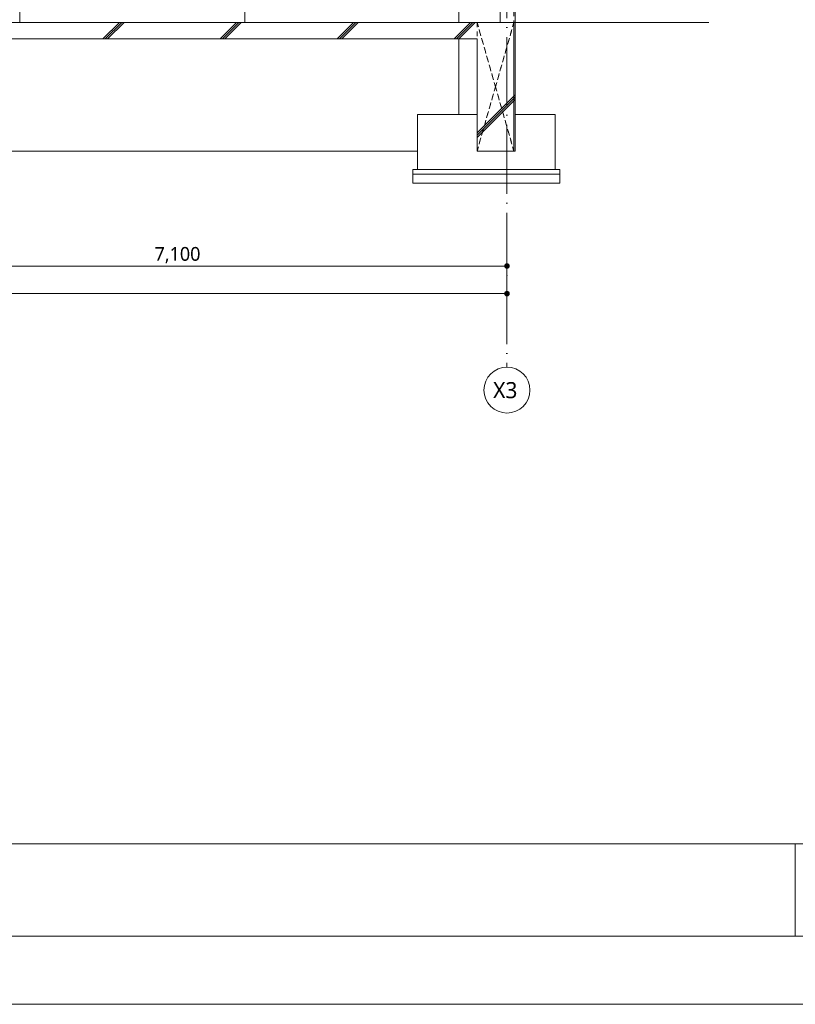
# Model space of a CAD drawing. Header units: millimetres. Extents: x 0 to 841, y 0 to 1188.
# Tile 2 of 98: x 252 to 421, y 0 to 214. Entities that reach past the tile are written whole.
import ezdxf
from ezdxf.xclip import XClip

# ---------------------------------------------------------------- set-up
doc = ezdxf.new("R2010")
doc.units = ezdxf.units.MM
doc.header["$MEASUREMENT"] = 0
doc.header["$XCLIPFRAME"] = 0
for name, pattern in [('Wipeout_Contour', [1000, 0, -1000]), ('通り芯', [19, 15, -2, 0, -2]), ('ＪＷ点線１', [2, 1, -1])]:
    doc.linetypes.add(name, pattern=pattern)
for name, color, linetype in [('スラブ', 7, 'Continuous'), ('基礎梁', 7, 'Continuous'), ('壁-躯体', 7, 'Continuous'), ('寸法', 7, 'Continuous')]:
    doc.layers.add(name, color=color, linetype=linetype)
for name, color, linetype, lineweight, true_color in [('スラブ_ペン_番号__169', 253, 'Continuous', 5, 0xaaaaaa), ('基礎_ペン_番号__88', 251, 'Continuous', 5, 0x6a6a6a), ('基礎下.★_ペン_番号__88', 251, 'Continuous', 5, 0x6a6a6a), ('基礎梁_ペン_番号__169', 253, 'Continuous', 5, 0xaaaaaa), ('基礎梁_ペン_番号__90', 251, 'Continuous', 5, 0x6a6a6a), ('壁-躯体_ペン_番号__169', 253, 'Continuous', 5, 0xaaaaaa), ('壁-躯体_ペン_番号__87', 251, 'Continuous', 5, 0x6a6a6a), ('寸法_ペン_番号__85', 251, 'Continuous', 5, 0x6a6a6a), ('柱_ペン_番号__88', 251, 'Continuous', 5, 0x6a6a6a)]:
    doc.layers.add(name, color=color, linetype=linetype, lineweight=lineweight, true_color=true_color)
for name, color, linetype, lineweight in [('スラブ_ペン_番号__29', 7, 'Continuous', 15), ('基礎梁_ペン_番号__141', 7, 'Continuous', 15), ('基礎梁_ペン_番号__30', 7, 'Continuous', 15), ('基礎梁_ペン_番号__41', 7, 'Continuous', 13), ('壁-躯体_ペン_番号__141', 7, 'Continuous', 15), ('壁-躯体_ペン_番号__27', 7, 'Continuous', 15), ('壁-躯体_ペン_番号__41', 7, 'Continuous', 13), ('室名.★_ペン_番号__46', 7, 'Continuous', 13), ('寸法_ペン_番号__45', 7, 'Continuous', 13), ('寸法_ペン_番号__46', 7, 'Continuous', 13), ('梁_ペン_番号__41', 7, 'Continuous', 13), ('線_ペン_番号__25', 7, 'Continuous', 15), ('解答用紙_1_01_2図中枠・表題欄_ペン_番号__7', 7, 'Continuous', 18), ('解答用紙_1_0_ペン_番号__21', 7, 'Continuous', 18), ('解答用紙_1_Defpoints_ペン_番号__11', 7, 'Continuous', 18), ('通り芯_ペン_番号__138', 7, 'Continuous', 5), ('通り芯_ペン_番号__139', 8, 'Continuous', 5)]:
    doc.layers.add(name, color=color, linetype=linetype, lineweight=lineweight)
doc.styles.add('GENERATED_STYLE_1', font='meiryo.ttc')
pattern_1 = [(45, (121.78, 213.639), (-12.7279, 12.7279), []), (45, (121.525, 213.894), (-12.7279, 12.7279), []), (45, (121.27, 214.148), (-12.7279, 12.7279), [])]

# ---------------------------------------------------------------- blocks, each defined once
blk = doc.blocks.new('図面_7_7', base_point=(216.78, 313.24))
at = {"layer": '寸法', "linetype": 'Continuous', "lineweight": 0, "true_color": 0x000000}
for points in [[(357.28, 160.64), (357.32, 160.45), (357.43, 160.29), (357.59, 160.18), (357.78, 160.14), (357.97, 160.18), (358.13, 160.29), (358.24, 160.45), (358.28, 160.64), (358.24, 160.83), (358.13, 160.99), (357.97, 161.1), (357.78, 161.14), (357.59, 161.1), (357.43, 160.99), (357.32, 160.83)], [(357.28, 154.64), (357.32, 154.45), (357.43, 154.29), (357.59, 154.18), (357.78, 154.14), (357.97, 154.18), (358.13, 154.29), (358.24, 154.45), (358.28, 154.64), (358.24, 154.83), (358.13, 154.99), (357.97, 155.1), (357.78, 155.14), (357.59, 155.1), (357.43, 154.99), (357.32, 154.83)]]:
    blk.add_hatch(color=18, dxfattribs=at).paths.add_polyline_path(points)
at = {"layer": '基礎_ペン_番号__88', "color": 251, "linetype": 'Continuous', "lineweight": 5, "true_color": 0x6a6a6a}
for p, q in [((338.28, 181.64), (338.28, 193.64)), ((368.28, 181.64), (368.28, 193.64))]:
    blk.add_line(p, q, dxfattribs=at)
at = {"layer": '基礎下.★_ペン_番号__88', "color": 251, "linetype": 'Continuous', "lineweight": 5, "true_color": 0x6a6a6a}
for p, q in [((337.28, 181.64), (369.28, 181.64)), ((337.28, 180.64), (337.28, 181.64)), ((337.28, 178.64), (337.28, 180.64)), ((337.28, 180.64), (369.28, 180.64)), ((369.28, 180.64), (369.28, 181.64)), ((369.28, 178.64), (369.28, 180.64)), ((337.28, 178.64), (369.28, 178.64))]:
    blk.add_line(p, q, dxfattribs=at)
at = {"layer": '基礎梁_ペン_番号__90', "color": 251, "linetype": 'Continuous', "lineweight": 5, "true_color": 0x6a6a6a}
blk.add_line((235.28, 185.64), (338.28, 185.64), dxfattribs=at)
at = {"layer": '寸法_ペン_番号__45', "color": 7, "linetype": 'Continuous', "lineweight": 13}
for centre in [(357.78, 160.64), (357.78, 154.64)]:
    blk.add_circle(centre, 0.5, dxfattribs=at)
at = {"layer": '寸法_ペン_番号__85', "color": 251, "linetype": 'Continuous', "lineweight": 5, "true_color": 0x6a6a6a}
for p, q in [((216.28, 160.64), (357.28, 160.64)), ((357.78, 158.76), (357.78, 160.14)), ((122.28, 154.64), (357.28, 154.64)), ((357.78, 152.76), (357.78, 154.14))]:
    blk.add_line(p, q, dxfattribs=at)
for p in [(357.78, 161.14), (357.78, 155.14)]:
    blk.add_point(p, dxfattribs=at)
at = {"layer": '通り芯_ペン_番号__138', "color": 7, "linetype": 'Continuous', "lineweight": 5}
blk.add_circle((357.78, 133.64), 5, dxfattribs=at)
at = {"layer": '通り芯_ペン_番号__139', "color": 8, "linetype": '通り芯', "lineweight": 5}
blk.add_line((357.78, 158.64), (357.78, 138.64), dxfattribs=at)
blk.add_point((357.78, 158.64), dxfattribs=at)
blk.add_point((357.78, 158.64), dxfattribs=at)
at = {"layer": '寸法_ペン_番号__46', "color": 7, "linetype": 'Continuous', "lineweight": 13, "insert": (281.11, 161.24), "char_height": 3, "width": 11.334, "attachment_point": 7, "style": 'GENERATED_STYLE_1'}
blk.add_mtext('\\A1;{\\pql;\\fMeiryo|b0|i0|c128|p0;\\W1.000000;7,100}', dxfattribs=at)
at = {"layer": '通り芯_ペン_番号__138', "color": 7, "linetype": 'Continuous', "lineweight": 5, "insert": (354.77, 135.39), "char_height": 3.5, "attachment_point": 1, "style": 'GENERATED_STYLE_1'}
blk.add_mtext('\\A1;{\\pql;\\pt0;\\fMeiryo|b0|i0|c128|p0;\\W1.000000;X3}', dxfattribs=at)
at = {"color": 254, "linetype": 'Wipeout_Contour', "lineweight": 0, "ltscale": 1722.690366}
blk.add_wipeout([(356.28, 264.04), (356.28, 213.64), (359.28, 213.64), (359.28, 264.04)], dxfattribs=at).dxf.layer = '壁-躯体'
at = {"layer": '壁-躯体_ペン_番号__169', "linetype": 'Continuous', "lineweight": 5, "true_color": 0xaaaaaa}
h = blk.add_hatch(dxfattribs=at)
h.set_pattern_fill('コンクリート_構造2_0007', color=253, style=0, pattern_type=2)
h.set_pattern_definition(pattern_1)
h.paths.add_polyline_path([(356.28, 264.04), (356.28, 213.64), (359.28, 213.64), (359.28, 264.04)])
at = {"color": 254, "linetype": 'Wipeout_Contour', "lineweight": 0, "ltscale": 2189.052318}
blk.add_wipeout([(359.28, 276.04), (359.28, 264.04), (359.28, 213.64), (359.58, 213.64), (359.58, 276.04)], dxfattribs=at).dxf.layer = '壁-躯体'
at = {"layer": '壁-躯体_ペン_番号__169', "linetype": 'Continuous', "lineweight": 5, "true_color": 0xaaaaaa}
h = blk.add_hatch(dxfattribs=at)
h.set_pattern_fill('コンクリート_構造2_0007', color=253, style=0, pattern_type=2)
h.set_pattern_definition(pattern_1)
h.paths.add_polyline_path([(359.28, 276.04), (359.28, 264.04), (359.28, 213.64), (359.58, 213.64), (359.58, 276.04)])
at = {"color": 254, "linetype": 'Wipeout_Contour', "lineweight": 0, "ltscale": 1645.306781}
blk.add_wipeout([(359.58, 213.64), (359.28, 213.64), (359.28, 185.64), (359.58, 185.64)], dxfattribs=at).dxf.layer = '基礎梁'
at = {"layer": '基礎梁_ペン_番号__169', "linetype": 'Continuous', "lineweight": 5, "true_color": 0xaaaaaa}
h = blk.add_hatch(dxfattribs=at)
h.set_pattern_fill('コンクリート_構造2_0007', color=253, style=0, pattern_type=2)
h.set_pattern_definition(pattern_1)
h.paths.add_polyline_path([(359.58, 213.64), (359.28, 213.64), (359.28, 185.64), (359.58, 185.64)])
at = {"color": 254, "linetype": 'Wipeout_Contour', "lineweight": 0, "ltscale": 1630.82768}
blk.add_wipeout([(351.28, 213.64), (351.28, 185.64), (359.28, 185.64), (359.28, 213.64)], dxfattribs=at).dxf.layer = '基礎梁'
at = {"layer": '基礎梁_ペン_番号__169', "linetype": 'Continuous', "lineweight": 5, "true_color": 0xaaaaaa}
h = blk.add_hatch(dxfattribs=at)
h.set_pattern_fill('コンクリート_構造2_0007', color=253, style=0, pattern_type=2)
h.set_pattern_definition(pattern_1)
h.paths.add_polyline_path([(351.28, 213.64), (351.28, 185.64), (359.28, 185.64), (359.28, 213.64)])
at = {"layer": '基礎_ペン_番号__88', "color": 251, "linetype": 'Continuous', "lineweight": 5, "true_color": 0x6a6a6a}
for p, q in [((338.28, 193.64), (351.28, 193.64)), ((359.58, 193.64), (368.28, 193.64))]:
    blk.add_line(p, q, dxfattribs=at)
at = {"layer": '基礎梁_ペン_番号__141', "color": 7, "linetype": 'Continuous', "lineweight": 15}
for p, q in [((359.58, 213.64), (359.58, 185.64)), ((359.58, 185.64), (359.28, 185.64))]:
    blk.add_line(p, q, dxfattribs=at)
at = {"layer": '基礎梁_ペン_番号__30', "color": 7, "linetype": 'Continuous', "lineweight": 15}
blk.add_line((359.28, 185.64), (351.28, 185.64), dxfattribs=at)
at = {"layer": '基礎梁_ペン_番号__41', "color": 7, "linetype": 'ＪＷ点線１', "lineweight": 13}
blk.add_line((359.28, 213.64), (359.28, 185.64), dxfattribs=at)
at = {"layer": '壁-躯体_ペン_番号__141', "color": 7, "linetype": 'Continuous', "lineweight": 15}
for p, q in [((359.58, 276.04), (359.58, 213.64)), ((356.28, 264.04), (356.28, 213.64))]:
    blk.add_line(p, q, dxfattribs=at)
at = {"layer": '壁-躯体_ペン_番号__41', "color": 7, "linetype": 'ＪＷ点線１', "lineweight": 13}
blk.add_line((359.28, 264.04), (359.28, 213.64), dxfattribs=at)
at = {"layer": '梁_ペン_番号__41', "color": 7, "linetype": 'ＪＷ点線１', "lineweight": 13}
for p, q in [((359.28, 213.64), (355.28, 199.64)), ((355.28, 199.64), (359.28, 213.64)), ((359.28, 185.64), (359.28, 213.64)), ((355.28, 199.64), (351.28, 185.64)), ((351.28, 185.64), (355.28, 199.64)), ((359.28, 185.64), (355.28, 199.64)), ((355.28, 199.64), (359.28, 185.64)), ((351.28, 185.64), (359.28, 185.64))]:
    blk.add_line(p, q, dxfattribs=at)
at = {"layer": '通り芯_ペン_番号__139', "color": 8, "linetype": '通り芯', "lineweight": 5}
blk.add_line((357.78, 477.84), (357.78, 158.64), dxfattribs=at)
at = {"color": 254, "linetype": 'Wipeout_Contour', "lineweight": 0, "ltscale": 1434.371314}
blk.add_wipeout([(351.28, 213.64), (222.28, 213.64), (222.28, 210.04), (351.28, 210.04)], dxfattribs=at).dxf.layer = 'スラブ'
at = {"layer": 'スラブ_ペン_番号__169', "linetype": 'Continuous', "lineweight": 5, "true_color": 0xaaaaaa}
h = blk.add_hatch(dxfattribs=at)
h.set_pattern_fill('コンクリート_構造2_0007', color=253, style=0, pattern_type=2)
h.set_pattern_definition(pattern_1)
h.paths.add_polyline_path([(351.28, 213.64), (222.28, 213.64), (222.28, 210.04), (351.28, 210.04)])
at = {"layer": 'スラブ_ペン_番号__29', "color": 7, "linetype": 'Continuous', "lineweight": 15}
for p, q in [((351.28, 213.64), (251.78, 213.64)), ((351.28, 210.04), (222.28, 210.04))]:
    blk.add_line(p, q, dxfattribs=at)
at = {"layer": '基礎梁_ペン_番号__30', "color": 7, "linetype": 'Continuous', "lineweight": 15}
for p, q in [((356.28, 213.64), (351.28, 213.64)), ((351.28, 210.04), (351.28, 185.64))]:
    blk.add_line(p, q, dxfattribs=at)
at = {"layer": '壁-躯体_ペン_番号__27', "color": 7, "linetype": 'Continuous', "lineweight": 15}
blk.add_line((251.78, 272.44), (251.78, 213.64), dxfattribs=at)
at = {"layer": '壁-躯体_ペン_番号__87', "color": 251, "linetype": 'Continuous', "lineweight": 5, "true_color": 0x6a6a6a}
blk.add_line((300.78, 268.84), (300.78, 213.64), dxfattribs=at)
at = {"layer": '柱_ペン_番号__88', "color": 251, "linetype": 'Continuous', "lineweight": 5, "true_color": 0x6a6a6a}
for p, q in [((347.28, 213.64), (347.28, 268.84)), ((347.28, 193.64), (347.28, 210.04))]:
    blk.add_line(p, q, dxfattribs=at)
at = {"layer": '梁_ペン_番号__41', "color": 7, "linetype": 'ＪＷ点線１', "lineweight": 13}
for p, q in [((351.28, 213.64), (355.28, 199.64)), ((359.28, 213.64), (351.28, 213.64)), ((351.28, 213.64), (351.28, 185.64)), ((355.28, 199.64), (351.28, 213.64))]:
    blk.add_line(p, q, dxfattribs=at)
at = {"layer": '線_ペン_番号__25', "color": 7, "linetype": 'Continuous', "lineweight": 15}
blk.add_line((31.78, 213.64), (401.69, 213.64), dxfattribs=at)
at = {"layer": '室名.★_ペン_番号__46', "color": 7, "linetype": 'Continuous', "lineweight": 13, "insert": (309.63, 240.4), "char_height": 3, "attachment_point": 2, "style": 'GENERATED_STYLE_1'}
blk.add_mtext('\\A1;{\\pqc;\\pt0,920;\\fMeiryo|b0|i0|c128|p0;\\W1.000000;店舗\\fMeiryo|b0|i0|c128|p0;\\W1.000000;\\A1{\\H.66x;\\S^  ;}\\fMeiryo|b0|i0|c128|p0;\\W1.000000;\\fMeiryo|b0|i0|c128|p0;\\W1.000000;\\A1{\\H.66x;\\S^  ;}\\fMeiryo|b0|i0|c128|p0;\\W1.000000;\\fMeiryo|b0|i0|c128|p0;\\W1.000000;\\fMeiryo|b0|i0|c128|p0;\\W1.000000;\\fMeiryo|b0|i0|c128|p0;\\W1.000000;\\fMeiryo|b0|i0|c128|p0;\\W1.000000;\\fMeiryo|b0|i0|c128|p0;\\W1.000000;\\fMeiryo|b0|i0|c128|p0;\\W1.000000;\\A1{\\H.66x;\\S^  ;}\\fMeiryo|b0|i0|c128|p0;\\W1.000000;\\fMeiryo|b0|i0|c128|p0;\\W1.000000;\\A1{\\H.66x;\\S^  ;}\\fMeiryo|b0|i0|c128|p0;\\W1.000000;\\fMeiryo|b0|i0|c128|p0;\\W1.000000;\\fMeiryo|b0|i0|c128|p0;\\W1.000000;\\fMeiryo|b0|i0|c128|p0;\\W1.000000;\\fMeiryo|b0|i0|c128|p0;\\W1.000000;\\fMeiryo|b0|i0|c128|p0;\\W1.000000;\\fMeiryo|b0|i0|c128|p0;\\W1.000000;\\A1{\\H.66x;\\S^  ;}\\fMeiryo|b0|i0|c128|p0;\\W1.000000;\\fMeiryo|b0|i0|c128|p0;\\W1.000000;\\A1{\\H.66x;\\S^  ;}\\fMeiryo|b0|i0|c128|p0;\\W1.000000;\\fMeiryo|b0|i0|c128|p0;\\W1.000000;\\fMeiryo|b0|i0|c128|p0;\\W1.000000;\\fMeiryo|b0|i0|c128|p0;\\W1.000000;\\fMeiryo|b0|i0|c128|p0;\\W1.000000;\\fMeiryo|b0|i0|c128|p0;\\W1.000000;\\fMeiryo|b0|i0|c128|p0;\\W1.000000;\\A1{\\H.66x;\\S^  ;}\\fMeiryo|b0|i0|c128|p0;\\W1.000000;\\fMeiryo|b0|i0|c128|p0;\\W1.000000;\\A1{\\H.66x;\\S^  ;}\\fMeiryo|b0|i0|c128|p0;\\W1.000000;\\fMeiryo|b0|i0|c128|p0;\\W1.000000;\\fMeiryo|b0|i0|c128|p0;\\W1.000000;\\fMeiryo|b0|i0|c128|p0;\\W1.000000;\\fMeiryo|b0|i0|c128|p0;\\W1.000000;\\fMeiryo|b0|i0|c128|p0;\\W1.000000;\\fMeiryo|b0|i0|c128|p0;\\W1.000000;\\A1{\\H.66x;\\S^  ;}\\fMeiryo|b0|i0|c128|p0;\\W1.000000;\\fMeiryo|b0|i0|c128|p0;\\W1.000000;\\A1{\\H.66x;\\S^  ;}\\fMeiryo|b0|i0|c128|p0;\\W1.000000;\\fMeiryo|b0|i0|c128|p0;\\W1.000000;\\fMeiryo|b0|i0|c128|p0;\\W1.000000;\\fMeiryo|b0|i0|c128|p0;\\W1.000000;\\fMeiryo|b0|i0|c128|p0;\\W1.000000;\\fMeiryo|b0|i0|c128|p0;\\W1.000000;\\fMeiryo|b0|i0|c128|p0;\\W1.000000;\\fMeiryo|b0|i0|c128|p0;\\W1.000000;}', dxfattribs=at)
blk = doc.blocks.new('図面_9_1', base_point=(-3958.95, -536.96))
at = {"layer": '解答用紙_1_01_2図中枠・表題欄_ペン_番号__7', "color": 7, "linetype": 'Continuous', "lineweight": 18, "ltscale": 0.01, "flags": 128}
blk.add_lwpolyline([(21.03, 579.15), (819.98, 579.15), (819.98, 14.85), (21.03, 14.85)], close=True, dxfattribs=at)
for points in [[(819.98, 34.95), (21.03, 34.95)], [(420.5, 34.95), (420.5, 14.85)]]:
    blk.add_lwpolyline(points, dxfattribs=at)
at = {"layer": '解答用紙_1_Defpoints_ペン_番号__11', "color": 7, "linetype": 'Continuous', "lineweight": 18, "ltscale": 0.01, "flags": 128}
blk.add_lwpolyline([(841, 0), (0, 0)], dxfattribs=at)

msp = doc.modelspace()

# ---------------------------------------------------------------- block references
at = {"color": 7, "linetype": 'Continuous', "lineweight": 5}
ref = msp.add_blockref('図面_7_7', (216.78, 313.24), dxfattribs=at)
XClip(ref).set_block_clipping_path([(31.7799017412, 128.6389561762), (401.7799017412, 497.8389578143)])

# ---------------------------------------------------------------- next in the draw order: linework, layer by layer
at = {"layer": '解答用紙_1_0_ペン_番号__21', "color": 7, "linetype": 'Continuous', "lineweight": 18, "ltscale": 0.01, "flags": 128}
msp.add_lwpolyline([(0, 0), (841, 0), (841, 1188), (0, 1188)], close=True, dxfattribs=at)

# ---------------------------------------------------------------- next in the draw order: block references
at = {"color": 7, "linetype": 'Continuous', "lineweight": 15}
ref = msp.add_blockref('図面_9_1', (-3958.95, -536.96), dxfattribs=at)
XClip(ref).set_block_clipping_path([(0, 0), (841, 1188)])

doc.saveas('drawing.dxf')
